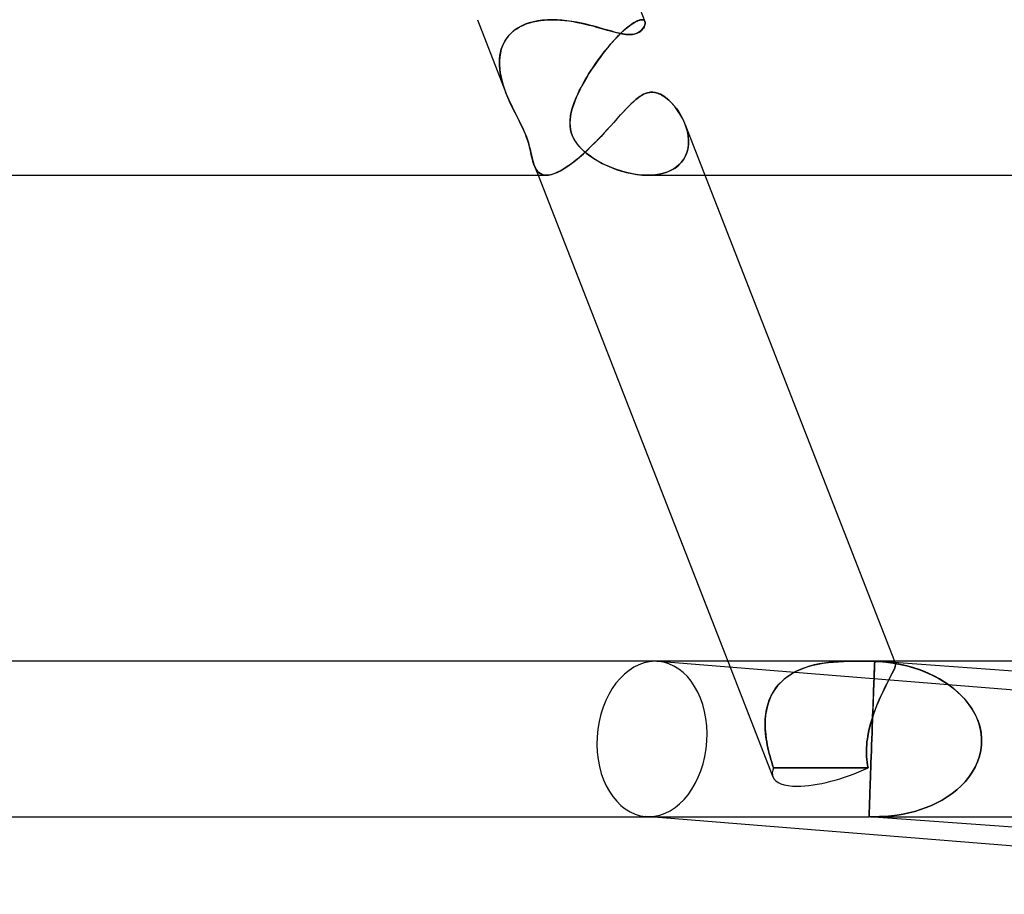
# Model space of a CAD drawing. Header units: millimetres. Extents: x -535 to 535, y -2 to 330.
# Tile 67 of 88: x 323 to 348, y -2 to 20. Entities that reach past the tile are written whole.
import ezdxf

# ---------------------------------------------------------------- set-up
doc = ezdxf.new("R2010")
doc.units = ezdxf.units.MM
doc.layers.add('HIDDEN', color=7, linetype='Continuous')
doc.layers.add('THICK', color=7, linetype='Continuous')

msp = doc.modelspace()

# ---------------------------------------------------------------- linework, layer by layer
at = {"layer": 'HIDDEN'}
for p, q in [((334.917, 20.5), (335.652, 18.617)), ((335.858, 20.218), (335.929, 20.269)), ((335.951, 20.283), (335.865, 20.224)), ((335.929, 20.269), (336.004, 20.315)), ((336.045, 20.336), (335.951, 20.283)), ((336.004, 20.315), (336.085, 20.355)), ((336.145, 20.381), (336.045, 20.336)), ((336.085, 20.355), (336.169, 20.391)), ((336.251, 20.419), (336.145, 20.381)), ((336.169, 20.391), (336.258, 20.421)), ((336.362, 20.449), (336.251, 20.419)), ((336.258, 20.421), (336.35, 20.446)), ((336.35, 20.446), (336.445, 20.466)), ((336.477, 20.472), (336.362, 20.449)), ((336.445, 20.466), (336.541, 20.481)), ((336.596, 20.488), (336.477, 20.472)), ((336.541, 20.481), (336.64, 20.492)), ((336.718, 20.497), (336.596, 20.488)), ((336.64, 20.492), (336.74, 20.498)), ((336.842, 20.5), (336.718, 20.497)), ((336.74, 20.498), (336.842, 20.5)), ((336.967, 20.497), (336.842, 20.5)), ((337.092, 20.488), (336.967, 20.497)), ((337.219, 20.475), (337.092, 20.488)), ((337.346, 20.457), (337.219, 20.475)), ((337.472, 20.435), (337.346, 20.457)), ((337.597, 20.41), (337.472, 20.435)), ((337.72, 20.381), (337.597, 20.41)), ((337.839, 20.352), (337.72, 20.381)), ((337.953, 20.321), (337.839, 20.352)), ((338.064, 20.29), (337.953, 20.321)), ((338.17, 20.259), (338.064, 20.29)), ((338.753, 20.28), (338.684, 20.22)), ((338.733, 20.263), (338.789, 20.31)), ((338.819, 20.334), (338.753, 20.28)), ((338.789, 20.31), (338.843, 20.352)), ((338.881, 20.38), (338.819, 20.334)), ((338.843, 20.352), (338.893, 20.388)), ((338.939, 20.418), (338.881, 20.38)), ((338.893, 20.388), (338.941, 20.419)), ((338.992, 20.448), (338.939, 20.418)), ((338.941, 20.419), (338.985, 20.445)), ((338.985, 20.445), (339.026, 20.465)), ((339.039, 20.472), (338.992, 20.448)), ((339.026, 20.465), (339.062, 20.481)), ((339.082, 20.488), (339.039, 20.472)), ((339.062, 20.481), (339.096, 20.492)), ((339.119, 20.497), (339.082, 20.488)), ((339.096, 20.492), (339.125, 20.498)), ((339.152, 20.5), (339.119, 20.497)), ((339.125, 20.498), (339.152, 20.5)), ((339.152, 20.5), (339.171, 20.498)), ((339.171, 20.498), (339.152, 20.5)), ((339.189, 20.286), (339.17, 20.26)), ((339.171, 20.498), (339.188, 20.494)), ((339.188, 20.494), (339.171, 20.498)), ((339.188, 20.494), (339.203, 20.487)), ((339.202, 20.487), (339.188, 20.494)), ((339.205, 20.312), (339.189, 20.286)), ((339.214, 20.478), (339.202, 20.487)), ((339.203, 20.487), (339.215, 20.477)), ((339.218, 20.338), (339.205, 20.312)), ((339.223, 20.466), (339.214, 20.478)), ((339.215, 20.477), (339.224, 20.466)), ((339.227, 20.364), (339.218, 20.338)), ((339.23, 20.452), (339.223, 20.466)), ((339.224, 20.466), (339.23, 20.452)), ((339.233, 20.388), (339.227, 20.364)), ((339.23, 20.452), (339.235, 20.433)), ((339.236, 20.411), (339.233, 20.388)), ((339.235, 20.433), (339.236, 20.411)), ((335.635, 19.967), (335.681, 20.036)), ((335.719, 20.083), (335.658, 20.004)), ((335.681, 20.036), (335.734, 20.101)), ((335.788, 20.157), (335.719, 20.083)), ((335.734, 20.101), (335.793, 20.161)), ((335.865, 20.224), (335.788, 20.157)), ((335.793, 20.161), (335.858, 20.218)), ((338.272, 20.229), (338.17, 20.259)), ((338.373, 20.201), (338.272, 20.229)), ((338.472, 20.174), (338.373, 20.201)), ((338.42, 19.954), (338.485, 20.025)), ((338.536, 20.078), (338.459, 19.997)), ((338.568, 20.151), (338.472, 20.174)), ((338.485, 20.025), (338.549, 20.091)), ((338.611, 20.152), (338.536, 20.078)), ((338.549, 20.091), (338.612, 20.153)), ((338.66, 20.133), (338.568, 20.151)), ((338.684, 20.22), (338.611, 20.152)), ((338.612, 20.153), (338.673, 20.21)), ((338.747, 20.121), (338.66, 20.133)), ((338.673, 20.21), (338.733, 20.263)), ((338.829, 20.117), (338.747, 20.121)), ((338.912, 20.122), (338.829, 20.117)), ((338.984, 20.137), (338.912, 20.122)), ((339.042, 20.159), (338.984, 20.137)), ((339.087, 20.185), (339.042, 20.159)), ((339.122, 20.211), (339.087, 20.185)), ((339.148, 20.235), (339.122, 20.211)), ((339.17, 20.26), (339.148, 20.235)), ((335.565, 19.831), (335.533, 19.738)), ((335.533, 19.74), (335.561, 19.819)), ((335.561, 19.819), (335.595, 19.895)), ((335.607, 19.919), (335.565, 19.831)), ((335.595, 19.895), (335.635, 19.967)), ((335.658, 20.004), (335.607, 19.919)), ((338.222, 19.722), (338.288, 19.803)), ((338.304, 19.822), (338.226, 19.728)), ((338.288, 19.803), (338.354, 19.88)), ((338.382, 19.912), (338.304, 19.822)), ((338.354, 19.88), (338.42, 19.954)), ((338.459, 19.997), (338.382, 19.912)), ((335.493, 19.542), (335.486, 19.441)), ((335.488, 19.491), (335.497, 19.576)), ((335.509, 19.641), (335.493, 19.542)), ((335.497, 19.576), (335.512, 19.659)), ((335.533, 19.738), (335.509, 19.641)), ((335.512, 19.659), (335.533, 19.74)), ((338.073, 19.531), (337.999, 19.429)), ((338.028, 19.469), (338.092, 19.555)), ((338.149, 19.63), (338.073, 19.531)), ((338.092, 19.555), (338.156, 19.64)), ((338.226, 19.728), (338.149, 19.63)), ((338.156, 19.64), (338.222, 19.722)), ((335.485, 19.405), (335.488, 19.491)), ((335.487, 19.317), (335.485, 19.405)), ((335.486, 19.441), (335.486, 19.339)), ((335.486, 19.339), (335.493, 19.235)), ((335.494, 19.228), (335.487, 19.317)), ((337.845, 19.202), (337.904, 19.292)), ((337.927, 19.325), (337.857, 19.22)), ((337.904, 19.292), (337.966, 19.381)), ((337.999, 19.429), (337.927, 19.325)), ((337.966, 19.381), (338.028, 19.469)), ((335.493, 19.235), (335.507, 19.13)), ((335.505, 19.139), (335.494, 19.228)), ((335.521, 19.051), (335.505, 19.139)), ((335.507, 19.13), (335.527, 19.025)), ((335.541, 18.963), (335.521, 19.051)), ((335.527, 19.025), (335.552, 18.921)), ((337.725, 19.009), (337.664, 18.904)), ((337.681, 18.934), (337.733, 19.023)), ((337.789, 19.115), (337.725, 19.009)), ((337.733, 19.023), (337.788, 19.112)), ((337.788, 19.112), (337.845, 19.202)), ((337.857, 19.22), (337.789, 19.115)), ((335.565, 18.875), (335.541, 18.963)), ((335.552, 18.921), (335.582, 18.818)), ((335.591, 18.788), (335.565, 18.875)), ((335.582, 18.818), (335.616, 18.716)), ((335.621, 18.702), (335.591, 18.788)), ((337.541, 18.67), (337.585, 18.757)), ((337.608, 18.801), (337.555, 18.699)), ((337.585, 18.757), (337.631, 18.845)), ((337.664, 18.904), (337.608, 18.801)), ((337.631, 18.845), (337.681, 18.934)), ((335.616, 18.716), (335.653, 18.616)), ((335.653, 18.617), (335.621, 18.702)), ((335.66, 18.597), (335.653, 18.617)), ((335.653, 18.616), (335.661, 18.597)), ((335.668, 18.577), (335.66, 18.597)), ((335.661, 18.597), (335.668, 18.577)), ((335.676, 18.558), (335.668, 18.577)), ((335.668, 18.577), (335.676, 18.558)), ((335.684, 18.539), (335.676, 18.558)), ((335.676, 18.558), (335.684, 18.538)), ((335.692, 18.519), (335.684, 18.539)), ((335.684, 18.538), (335.692, 18.519)), ((335.701, 18.5), (335.692, 18.519)), ((335.692, 18.519), (335.701, 18.5)), ((335.774, 18.338), (335.701, 18.5)), ((335.701, 18.5), (335.746, 18.397)), ((337.401, 18.342), (337.463, 18.5)), ((337.463, 18.5), (337.423, 18.402)), ((337.507, 18.598), (337.463, 18.5)), ((337.463, 18.5), (337.5, 18.584)), ((337.5, 18.584), (337.541, 18.67)), ((337.555, 18.699), (337.507, 18.598)), ((338.992, 18.444), (339.063, 18.5)), ((339.063, 18.5), (339.11, 18.532)), ((339.11, 18.532), (339.153, 18.559)), ((339.153, 18.559), (339.193, 18.581)), ((339.193, 18.581), (339.23, 18.598)), ((339.23, 18.598), (339.265, 18.611)), ((339.265, 18.611), (339.297, 18.62)), ((339.297, 18.62), (339.327, 18.627)), ((339.327, 18.627), (339.354, 18.631)), ((339.354, 18.631), (339.381, 18.634)), ((339.381, 18.634), (339.408, 18.635)), ((339.408, 18.635), (339.445, 18.633)), ((339.445, 18.633), (339.482, 18.629)), ((339.482, 18.629), (339.518, 18.621)), ((339.518, 18.621), (339.554, 18.61)), ((339.554, 18.61), (339.59, 18.597)), ((339.59, 18.597), (339.625, 18.582)), ((339.625, 18.582), (339.659, 18.564)), ((339.659, 18.564), (339.693, 18.545)), ((339.693, 18.545), (339.726, 18.523)), ((339.726, 18.523), (339.759, 18.5)), ((339.759, 18.5), (339.835, 18.438)), ((335.746, 18.397), (335.793, 18.298)), ((335.851, 18.179), (335.774, 18.338)), ((335.793, 18.298), (335.841, 18.199)), ((337.352, 18.189), (337.401, 18.342)), ((337.388, 18.306), (337.359, 18.213)), ((337.423, 18.402), (337.388, 18.306)), ((338.766, 18.227), (338.844, 18.306)), ((338.844, 18.306), (338.919, 18.379)), ((338.919, 18.379), (338.992, 18.444)), ((339.835, 18.438), (339.905, 18.371)), ((339.905, 18.371), (339.972, 18.297)), ((339.972, 18.297), (340.037, 18.216)), ((335.841, 18.199), (335.89, 18.102)), ((335.929, 18.026), (335.851, 18.179)), ((335.89, 18.102), (335.94, 18.005)), ((336.003, 17.879), (335.929, 18.026)), ((335.94, 18.005), (335.988, 17.91)), ((337.301, 17.896), (337.318, 18.04)), ((337.316, 18.027), (337.304, 17.935)), ((337.334, 18.119), (337.316, 18.027)), ((337.318, 18.04), (337.352, 18.189)), ((337.359, 18.213), (337.334, 18.119)), ((338.515, 17.954), (338.602, 18.05)), ((338.602, 18.05), (338.685, 18.141)), ((338.685, 18.141), (338.766, 18.227)), ((340.037, 18.216), (340.098, 18.129)), ((340.098, 18.129), (340.155, 18.036)), ((340.155, 18.036), (340.206, 17.939)), ((335.988, 17.91), (336.035, 17.816)), ((336.065, 17.752), (336.003, 17.879)), ((336.035, 17.816), (336.078, 17.726)), ((336.114, 17.646), (336.065, 17.752)), ((337.304, 17.935), (337.3, 17.845)), ((337.3, 17.845), (337.304, 17.757)), ((337.302, 17.77), (337.301, 17.896)), ((337.317, 17.664), (337.302, 17.77)), ((337.304, 17.757), (337.315, 17.675)), ((338.24, 17.652), (338.334, 17.754)), ((338.334, 17.754), (338.425, 17.855)), ((338.425, 17.855), (338.515, 17.954)), ((340.206, 17.939), (340.251, 17.837)), ((340.251, 17.837), (340.284, 17.749)), ((340.29, 17.728), (340.252, 17.834)), ((340.284, 17.749), (340.31, 17.659)), ((336.078, 17.726), (336.116, 17.641)), ((336.152, 17.555), (336.114, 17.646)), ((336.116, 17.641), (336.149, 17.562)), ((336.149, 17.562), (336.179, 17.487)), ((336.185, 17.469), (336.152, 17.555)), ((336.179, 17.487), (336.205, 17.411)), ((337.315, 17.675), (337.334, 17.597)), ((337.341, 17.574), (337.317, 17.664)), ((337.334, 17.597), (337.36, 17.523)), ((337.375, 17.489), (337.341, 17.574)), ((337.36, 17.523), (337.393, 17.452)), ((337.417, 17.408), (337.375, 17.489)), ((338.047, 17.446), (338.144, 17.549)), ((338.144, 17.549), (338.24, 17.652)), ((340.32, 17.621), (340.29, 17.728)), ((340.31, 17.659), (340.33, 17.57)), ((340.34, 17.513), (340.32, 17.621)), ((340.33, 17.57), (340.344, 17.481)), ((340.349, 17.407), (340.34, 17.513)), ((340.344, 17.481), (340.35, 17.392)), ((336.213, 17.385), (336.185, 17.469)), ((336.205, 17.411), (336.23, 17.332)), ((336.238, 17.305), (336.213, 17.385)), ((336.23, 17.332), (336.253, 17.251)), ((336.259, 17.228), (336.238, 17.305)), ((336.253, 17.251), (336.273, 17.168)), ((336.276, 17.155), (336.259, 17.228)), ((337.393, 17.452), (337.435, 17.379)), ((337.469, 17.329), (337.417, 17.408)), ((337.435, 17.379), (337.489, 17.302)), ((337.529, 17.253), (337.469, 17.329)), ((337.489, 17.302), (337.556, 17.224)), ((337.596, 17.181), (337.529, 17.253)), ((337.747, 17.147), (337.848, 17.245)), ((337.848, 17.245), (337.948, 17.344)), ((337.948, 17.344), (338.047, 17.446)), ((340.337, 17.198), (340.349, 17.301)), ((340.349, 17.305), (340.34, 17.219)), ((340.349, 17.301), (340.349, 17.407)), ((340.35, 17.392), (340.349, 17.305)), ((336.273, 17.168), (336.292, 17.088)), ((336.292, 17.087), (336.276, 17.155)), ((336.292, 17.088), (336.309, 17.012)), ((336.306, 17.023), (336.292, 17.087)), ((336.32, 16.963), (336.306, 17.023)), ((336.309, 17.012), (336.325, 16.94)), ((337.543, 16.963), (337.645, 17.053)), ((337.556, 17.224), (337.634, 17.145)), ((337.669, 17.113), (337.596, 17.181)), ((337.634, 17.145), (337.72, 17.07)), ((337.645, 17.053), (337.747, 17.147)), ((337.745, 17.049), (337.669, 17.113)), ((337.72, 17.07), (337.813, 16.998)), ((337.825, 16.989), (337.745, 17.049)), ((337.813, 16.998), (337.912, 16.93)), ((337.907, 16.933), (337.825, 16.989)), ((340.264, 16.978), (340.222, 16.905)), ((340.226, 16.912), (340.276, 17.002)), ((340.298, 17.055), (340.264, 16.978)), ((340.276, 17.002), (340.312, 17.098)), ((340.323, 17.136), (340.298, 17.055)), ((340.312, 17.098), (340.337, 17.198)), ((340.34, 17.219), (340.323, 17.136)), ((336.334, 16.906), (336.32, 16.963)), ((336.325, 16.94), (336.342, 16.873)), ((336.348, 16.851), (336.334, 16.906)), ((336.342, 16.873), (336.361, 16.809)), ((336.364, 16.798), (336.348, 16.851)), ((336.361, 16.809), (336.382, 16.749)), ((336.382, 16.749), (336.364, 16.798)), ((336.405, 16.696), (336.382, 16.749)), ((336.382, 16.749), (336.409, 16.689)), ((336.382, 16.748), (336.479, 16.5)), ((337.15, 16.67), (337.245, 16.732)), ((337.245, 16.732), (337.342, 16.802)), ((337.342, 16.802), (337.441, 16.879)), ((337.441, 16.879), (337.543, 16.963)), ((337.995, 16.879), (337.907, 16.933)), ((337.912, 16.93), (338.017, 16.866)), ((338.087, 16.827), (337.995, 16.879)), ((338.017, 16.866), (338.128, 16.805)), ((338.184, 16.777), (338.087, 16.827)), ((338.128, 16.805), (338.245, 16.748)), ((338.286, 16.73), (338.184, 16.777)), ((338.245, 16.748), (338.367, 16.695)), ((338.39, 16.686), (338.286, 16.73)), ((340.003, 16.685), (340.09, 16.752)), ((340.112, 16.773), (340.044, 16.715)), ((340.09, 16.752), (340.164, 16.828)), ((340.171, 16.836), (340.112, 16.773)), ((340.164, 16.828), (340.226, 16.912)), ((340.222, 16.905), (340.171, 16.836)), ((336.431, 16.648), (336.405, 16.696)), ((336.409, 16.689), (336.44, 16.635)), ((336.462, 16.605), (336.431, 16.648)), ((336.44, 16.635), (336.476, 16.589)), ((336.497, 16.569), (336.462, 16.605)), ((336.476, 16.589), (336.519, 16.552)), ((336.538, 16.54), (336.497, 16.569)), ((336.519, 16.552), (336.569, 16.524)), ((336.583, 16.518), (336.538, 16.54)), ((336.569, 16.524), (336.626, 16.506)), ((336.634, 16.505), (336.583, 16.518)), ((336.626, 16.506), (336.69, 16.5)), ((336.69, 16.5), (336.634, 16.505)), ((336.69, 16.5), (336.752, 16.504)), ((336.752, 16.504), (336.821, 16.518)), ((336.821, 16.518), (336.895, 16.541)), ((336.895, 16.541), (336.975, 16.574)), ((336.975, 16.574), (337.06, 16.617)), ((337.06, 16.617), (337.15, 16.67)), ((338.367, 16.695), (338.493, 16.648)), ((338.498, 16.646), (338.39, 16.686)), ((338.493, 16.648), (338.623, 16.605)), ((338.609, 16.609), (338.498, 16.646)), ((338.722, 16.578), (338.609, 16.609)), ((338.623, 16.605), (338.755, 16.569)), ((338.836, 16.551), (338.722, 16.578)), ((338.755, 16.569), (338.89, 16.54)), ((338.95, 16.529), (338.836, 16.551)), ((338.89, 16.54), (339.024, 16.518)), ((339.064, 16.513), (338.95, 16.529)), ((339.024, 16.518), (339.158, 16.505)), ((339.177, 16.504), (339.064, 16.513)), ((339.158, 16.505), (339.289, 16.5)), ((339.289, 16.5), (339.177, 16.504)), ((339.289, 16.5), (339.424, 16.505)), ((339.398, 16.503), (339.289, 16.5)), ((339.296, 16.5), (340.773, 16.5)), ((339.504, 16.512), (339.398, 16.503)), ((339.424, 16.505), (339.555, 16.519)), ((339.606, 16.529), (339.504, 16.512)), ((339.555, 16.519), (339.679, 16.545)), ((339.705, 16.552), (339.606, 16.529)), ((339.679, 16.545), (339.796, 16.581)), ((339.799, 16.582), (339.705, 16.552)), ((339.796, 16.581), (339.904, 16.628)), ((339.888, 16.62), (339.799, 16.582)), ((339.97, 16.664), (339.888, 16.62)), ((339.904, 16.628), (340.003, 16.685)), ((340.044, 16.715), (339.97, 16.664)), ((341.359, 4), (342.521, 1.023)), ((343.188, 3.771), (343.309, 3.82)), ((343.344, 3.833), (343.227, 3.788)), ((343.309, 3.82), (343.433, 3.862)), ((343.464, 3.871), (343.344, 3.833)), ((343.433, 3.862), (343.559, 3.897)), ((343.587, 3.903), (343.464, 3.871)), ((343.559, 3.897), (343.688, 3.925)), ((343.711, 3.93), (343.587, 3.903)), ((343.688, 3.925), (343.818, 3.948)), ((343.837, 3.951), (343.711, 3.93)), ((343.818, 3.948), (343.949, 3.965)), ((343.963, 3.967), (343.837, 3.951)), ((343.949, 3.965), (344.079, 3.979)), ((344.088, 3.979), (343.963, 3.967)), ((344.079, 3.979), (344.209, 3.988)), ((344.213, 3.988), (344.088, 3.979)), ((344.209, 3.988), (344.337, 3.994)), ((344.336, 3.994), (344.213, 3.988)), ((344.457, 3.998), (344.336, 3.994)), ((344.337, 3.994), (344.462, 3.998)), ((344.577, 3.999), (344.457, 3.998)), ((344.462, 3.998), (344.585, 4)), ((344.697, 4), (344.577, 3.999)), ((344.585, 4), (344.704, 4)), ((344.704, 4), (344.779, 4)), ((344.779, 4), (344.853, 4)), ((344.853, 4), (344.924, 3.999)), ((344.924, 3.999), (344.993, 3.999)), ((344.993, 3.999), (345.059, 3.999)), ((345.059, 3.999), (345.122, 3.999)), ((345.122, 3.999), (345.185, 3.999)), ((345.134, 3.817), (345.132, 3.761)), ((345.136, 3.866), (345.134, 3.817)), ((345.138, 3.908), (345.136, 3.866)), ((345.139, 3.942), (345.138, 3.908)), ((345.14, 3.968), (345.139, 3.942)), ((345.141, 3.997), (345.14, 3.987)), ((345.14, 3.987), (345.14, 3.968)), ((345.16, 3.997), (345.141, 3.997)), ((345.179, 3.996), (345.16, 3.997)), ((345.198, 3.995), (345.179, 3.996)), ((345.185, 3.999), (345.243, 3.999)), ((345.217, 3.994), (345.198, 3.995)), ((345.236, 3.993), (345.217, 3.994)), ((345.255, 3.992), (345.236, 3.993)), ((345.243, 3.999), (345.298, 3.999)), ((345.255, 3.992), (345.437, 3.976)), ((345.408, 3.979), (345.255, 3.992)), ((345.298, 3.999), (345.348, 4)), ((345.348, 4), (345.393, 4)), ((345.393, 4), (345.435, 4)), ((345.559, 3.96), (345.408, 3.979)), ((345.497, 3.999), (345.431, 4)), ((345.435, 4), (345.502, 3.999)), ((345.437, 3.976), (345.617, 3.951)), ((345.552, 3.997), (345.497, 3.999)), ((345.502, 3.999), (345.556, 3.997)), ((345.597, 3.992), (345.552, 3.997)), ((345.556, 3.997), (345.6, 3.991)), ((345.709, 3.936), (345.559, 3.96)), ((345.632, 3.983), (345.597, 3.992)), ((345.6, 3.991), (345.634, 3.983)), ((345.617, 3.951), (345.794, 3.919)), ((345.657, 3.97), (345.632, 3.983)), ((345.634, 3.983), (345.658, 3.969)), ((345.634, 3.778), (345.655, 3.827)), ((345.657, 3.833), (345.638, 3.788)), ((345.653, 4), (345.674, 3.946)), ((345.655, 3.827), (345.669, 3.867)), ((345.672, 3.951), (345.657, 3.97)), ((345.67, 3.871), (345.657, 3.833)), ((345.658, 3.969), (345.673, 3.95)), ((345.669, 3.867), (345.677, 3.901)), ((345.677, 3.903), (345.67, 3.871)), ((345.678, 3.929), (345.672, 3.951)), ((345.673, 3.95), (345.678, 3.929)), ((345.678, 3.929), (345.677, 3.903)), ((345.677, 3.901), (345.678, 3.929)), ((345.857, 3.906), (345.709, 3.936)), ((345.794, 3.919), (345.967, 3.879)), ((346.002, 3.87), (345.857, 3.906)), ((345.967, 3.879), (346.137, 3.831)), ((346.144, 3.829), (346.002, 3.87)), ((346.137, 3.831), (346.303, 3.776)), ((346.283, 3.783), (346.144, 3.829)), ((342.765, 3.499), (342.86, 3.579)), ((342.904, 3.611), (342.809, 3.538)), ((342.86, 3.579), (342.963, 3.651)), ((343.006, 3.677), (342.904, 3.611)), ((342.963, 3.651), (343.072, 3.715)), ((343.114, 3.736), (343.006, 3.677)), ((343.072, 3.715), (343.188, 3.771)), ((343.227, 3.788), (343.114, 3.736)), ((345.124, 3.549), (345.121, 3.463)), ((345.127, 3.627), (345.124, 3.549)), ((345.13, 3.697), (345.127, 3.627)), ((345.132, 3.761), (345.13, 3.697)), ((345.497, 3.507), (345.539, 3.587)), ((345.551, 3.61), (345.513, 3.537)), ((345.539, 3.587), (345.575, 3.658)), ((345.585, 3.676), (345.551, 3.61)), ((345.575, 3.658), (345.607, 3.722)), ((345.614, 3.736), (345.585, 3.676)), ((345.607, 3.722), (345.634, 3.778)), ((345.638, 3.788), (345.614, 3.736)), ((346.419, 3.732), (346.283, 3.783)), ((346.303, 3.776), (346.464, 3.713)), ((346.552, 3.675), (346.419, 3.732)), ((346.464, 3.713), (346.619, 3.643)), ((346.68, 3.613), (346.552, 3.675)), ((346.619, 3.643), (346.77, 3.566)), ((346.805, 3.546), (346.68, 3.613)), ((346.77, 3.566), (346.915, 3.48)), ((342.533, 3.216), (342.6, 3.316)), ((342.642, 3.369), (342.571, 3.275)), ((342.6, 3.316), (342.678, 3.411)), ((342.722, 3.457), (342.642, 3.369)), ((342.678, 3.411), (342.765, 3.499)), ((342.809, 3.538), (342.722, 3.457)), ((345.114, 3.286), (345.118, 3.379)), ((345.118, 3.368), (345.114, 3.266)), ((345.118, 3.379), (345.121, 3.466)), ((345.121, 3.463), (345.118, 3.368)), ((345.121, 3.466), (345.124, 3.545)), ((345.356, 3.224), (345.405, 3.324)), ((345.426, 3.368), (345.38, 3.274)), ((345.405, 3.324), (345.452, 3.419)), ((345.471, 3.456), (345.426, 3.368)), ((345.452, 3.419), (345.497, 3.507)), ((345.513, 3.537), (345.471, 3.456)), ((346.927, 3.472), (346.805, 3.546)), ((346.915, 3.48), (347.056, 3.385)), ((347.045, 3.393), (346.927, 3.472)), ((347.158, 3.308), (347.045, 3.393)), ((347.056, 3.385), (347.19, 3.282)), ((347.266, 3.216), (347.158, 3.308)), ((342.457, 3.072), (342.414, 2.963)), ((342.426, 2.997), (342.474, 3.109)), ((342.51, 3.176), (342.457, 3.072)), ((342.474, 3.109), (342.533, 3.216)), ((342.571, 3.275), (342.51, 3.176)), ((345.103, 2.965), (345.107, 3.079)), ((345.11, 3.155), (345.105, 3.035)), ((345.107, 3.079), (345.111, 3.186)), ((345.114, 3.266), (345.11, 3.155)), ((345.111, 3.186), (345.114, 3.286)), ((345.285, 3.071), (345.238, 2.962)), ((345.255, 3.004), (345.306, 3.117)), ((345.333, 3.175), (345.285, 3.071)), ((345.306, 3.117), (345.356, 3.224)), ((345.38, 3.274), (345.333, 3.175)), ((347.19, 3.282), (347.316, 3.171)), ((347.369, 3.119), (347.266, 3.216)), ((347.316, 3.171), (347.434, 3.05)), ((347.465, 3.015), (347.369, 3.119)), ((347.434, 3.05), (347.541, 2.922)), ((342.379, 2.85), (342.353, 2.734)), ((342.358, 2.761), (342.387, 2.881)), ((342.414, 2.963), (342.379, 2.85)), ((342.387, 2.881), (342.426, 2.997)), ((345.093, 2.716), (345.098, 2.843)), ((345.1, 2.908), (345.095, 2.772)), ((345.098, 2.843), (345.103, 2.965)), ((345.105, 3.035), (345.1, 2.908)), ((345.191, 2.849), (345.147, 2.733)), ((345.159, 2.767), (345.206, 2.887)), ((345.238, 2.962), (345.191, 2.849)), ((345.206, 2.887), (345.255, 3.004)), ((347.553, 2.905), (347.465, 3.015)), ((347.541, 2.922), (347.638, 2.784)), ((347.634, 2.79), (347.553, 2.905)), ((347.705, 2.669), (347.634, 2.79)), ((342.335, 2.615), (342.325, 2.495)), ((342.326, 2.514), (342.338, 2.639)), ((342.353, 2.734), (342.335, 2.615)), ((342.338, 2.639), (342.358, 2.761)), ((345.104, 2.615), (345.065, 2.495)), ((345.073, 2.518), (345.114, 2.644)), ((345.083, 2.441), (345.088, 2.581)), ((345.09, 2.629), (345.085, 2.479)), ((345.088, 2.581), (345.093, 2.716)), ((345.095, 2.772), (345.09, 2.629)), ((345.147, 2.733), (345.104, 2.615)), ((345.114, 2.644), (345.159, 2.767)), ((347.638, 2.784), (347.721, 2.639)), ((347.767, 2.542), (347.705, 2.669)), ((347.721, 2.639), (347.79, 2.487)), ((347.817, 2.411), (347.767, 2.542)), ((342.322, 2.387), (342.326, 2.514)), ((342.325, 2.495), (342.322, 2.373)), ((342.325, 2.259), (342.322, 2.387)), ((342.322, 2.373), (342.326, 2.249)), ((345.03, 2.372), (344.999, 2.249)), ((345.002, 2.261), (345.035, 2.39)), ((345.065, 2.495), (345.03, 2.372)), ((345.035, 2.39), (345.073, 2.518)), ((345.079, 2.323), (345.073, 2.163)), ((345.073, 2.15), (345.078, 2.297)), ((345.078, 2.297), (345.083, 2.441)), ((345.085, 2.479), (345.079, 2.323)), ((347.79, 2.487), (347.842, 2.328)), ((347.855, 2.277), (347.817, 2.411)), ((347.842, 2.328), (347.876, 2.166)), ((342.335, 2.13), (342.325, 2.259)), ((342.326, 2.249), (342.336, 2.125)), ((342.351, 2), (342.335, 2.13)), ((342.336, 2.125), (342.351, 2)), ((344.952, 2), (344.974, 2.131)), ((344.973, 2.125), (344.952, 2)), ((344.999, 2.249), (344.973, 2.125)), ((344.974, 2.131), (345.002, 2.261)), ((345.073, 2.163), (345.067, 2)), ((345.067, 2), (345.073, 2.15)), ((347.88, 2.14), (347.855, 2.277)), ((347.876, 2.166), (347.892, 2)), ((347.892, 2), (347.88, 2.14)), ((342.351, 2), (342.363, 1.924)), ((342.363, 1.924), (342.351, 2)), ((342.363, 1.924), (342.377, 1.849)), ((342.377, 1.849), (342.363, 1.924)), ((342.377, 1.849), (342.392, 1.773)), ((342.392, 1.774), (342.377, 1.849)), ((342.409, 1.698), (342.392, 1.774)), ((342.392, 1.773), (342.409, 1.698)), ((344.926, 1.698), (344.929, 1.774)), ((344.929, 1.773), (344.926, 1.698)), ((344.934, 1.849), (344.929, 1.773)), ((344.929, 1.774), (344.934, 1.849)), ((344.942, 1.924), (344.934, 1.849)), ((344.934, 1.849), (344.942, 1.924)), ((344.952, 2), (344.942, 1.924)), ((344.942, 1.924), (344.952, 2)), ((345.061, 1.845), (345.056, 1.692)), ((345.056, 1.692), (345.061, 1.845)), ((345.067, 2), (345.061, 1.845)), ((345.061, 1.845), (345.067, 2)), ((347.889, 1.849), (347.871, 1.701)), ((347.871, 1.701), (347.889, 1.849)), ((347.892, 2), (347.889, 1.849)), ((347.889, 1.849), (347.892, 2)), ((342.409, 1.698), (342.428, 1.623)), ((342.428, 1.624), (342.409, 1.698)), ((342.447, 1.549), (342.428, 1.624)), ((342.428, 1.623), (342.447, 1.549)), ((342.447, 1.549), (342.468, 1.474)), ((342.468, 1.475), (342.447, 1.549)), ((344.926, 1.698), (344.926, 1.623)), ((344.926, 1.624), (344.926, 1.698)), ((344.929, 1.549), (344.926, 1.624)), ((344.926, 1.623), (344.929, 1.549)), ((344.929, 1.549), (344.934, 1.474)), ((344.934, 1.475), (344.929, 1.549)), ((345.051, 1.542), (345.045, 1.395)), ((345.045, 1.395), (345.051, 1.542)), ((345.056, 1.692), (345.051, 1.542)), ((345.051, 1.542), (345.056, 1.692)), ((347.837, 1.555), (347.788, 1.412)), ((347.788, 1.412), (347.837, 1.555)), ((347.871, 1.701), (347.837, 1.555)), ((347.837, 1.555), (347.871, 1.701)), ((342.49, 1.402), (342.468, 1.475)), ((342.468, 1.474), (342.49, 1.401)), ((342.513, 1.329), (342.49, 1.402)), ((342.49, 1.401), (342.513, 1.329)), ((342.513, 1.329), (342.536, 1.258)), ((342.537, 1.258), (342.513, 1.329)), ((344.943, 1.402), (344.934, 1.475)), ((344.934, 1.474), (344.943, 1.401)), ((344.954, 1.329), (344.943, 1.402)), ((344.943, 1.401), (344.955, 1.329)), ((344.969, 1.258), (344.954, 1.329)), ((344.955, 1.329), (344.969, 1.258)), ((345.045, 1.395), (345.04, 1.254)), ((345.04, 1.254), (345.045, 1.395)), ((347.726, 1.274), (347.651, 1.143)), ((347.651, 1.143), (347.726, 1.274)), ((347.788, 1.412), (347.726, 1.274)), ((347.726, 1.274), (347.788, 1.412)), ((342.945, 1.258), (342.537, 1.258)), ((342.537, 1.258), (342.945, 1.258)), ((343.351, 1.259), (342.945, 1.258)), ((342.945, 1.258), (343.351, 1.259)), ((343.755, 1.259), (343.351, 1.259)), ((343.351, 1.259), (343.755, 1.259)), ((344.158, 1.259), (343.755, 1.259)), ((343.755, 1.259), (344.158, 1.259)), ((344.563, 1.258), (344.158, 1.259)), ((344.158, 1.259), (344.563, 1.258)), ((344.969, 1.258), (344.563, 1.258)), ((344.563, 1.258), (344.969, 1.258)), ((345.036, 1.12), (345.031, 0.994)), ((345.031, 0.994), (345.036, 1.12)), ((345.04, 1.254), (345.036, 1.12)), ((345.036, 1.12), (345.04, 1.254)), ((347.565, 1.019), (347.468, 0.902)), ((347.468, 0.902), (347.565, 1.019)), ((347.651, 1.143), (347.565, 1.019)), ((347.565, 1.019), (347.651, 1.143)), ((345.023, 0.764), (345.019, 0.662)), ((345.019, 0.662), (345.023, 0.764)), ((345.027, 0.875), (345.023, 0.764)), ((345.023, 0.764), (345.027, 0.875)), ((345.031, 0.994), (345.027, 0.875)), ((345.027, 0.875), (345.031, 0.994)), ((347.363, 0.793), (347.25, 0.691)), ((347.25, 0.691), (347.363, 0.793)), ((347.468, 0.902), (347.363, 0.793)), ((347.363, 0.793), (347.468, 0.902)), ((345.016, 0.567), (345.013, 0.48)), ((345.013, 0.48), (345.016, 0.567)), ((345.019, 0.662), (345.016, 0.567)), ((345.016, 0.567), (345.019, 0.662)), ((347.005, 0.509), (346.875, 0.43)), ((346.875, 0.43), (347.005, 0.509)), ((347.131, 0.596), (347.005, 0.509)), ((347.005, 0.509), (347.131, 0.596)), ((347.25, 0.691), (347.131, 0.596)), ((347.131, 0.596), (347.25, 0.691)), ((345.005, 0.266), (345.003, 0.21)), ((345.003, 0.21), (345.005, 0.266)), ((345.008, 0.33), (345.005, 0.266)), ((345.005, 0.266), (345.008, 0.33)), ((345.01, 0.401), (345.008, 0.33)), ((345.008, 0.33), (345.01, 0.401)), ((345.013, 0.48), (345.01, 0.401)), ((345.01, 0.401), (345.013, 0.48)), ((346.602, 0.293), (346.461, 0.235)), ((346.461, 0.235), (346.602, 0.293)), ((346.741, 0.358), (346.602, 0.293)), ((346.602, 0.293), (346.741, 0.358)), ((346.875, 0.43), (346.741, 0.358)), ((346.741, 0.358), (346.875, 0.43)), ((339.331, 0), (344.996, 0)), ((344.997, 0.03), (344.996, 0.014)), ((344.996, 0.014), (344.997, 0.03)), ((344.996, 0.014), (344.996, 0.004)), ((344.996, 0.004), (344.996, 0.014)), ((344.996, 0.004), (344.996, 0)), ((344.996, 0), (344.996, 0.004)), ((345.015, 0.002), (344.996, 0.003)), ((344.996, 0), (344.996, 0.003)), ((344.996, 0.003), (345.015, 0.002)), ((344.996, 0.003), (344.996, 0)), ((372.5, -1.995), (344.996, 0)), ((344.998, 0.052), (344.997, 0.03)), ((344.997, 0.03), (344.998, 0.052)), ((344.999, 0.082), (344.998, 0.052)), ((344.998, 0.052), (344.999, 0.082)), ((345, 0.117), (344.999, 0.082)), ((344.999, 0.082), (345, 0.117)), ((345.002, 0.16), (345, 0.117)), ((345, 0.117), (345.002, 0.16)), ((345.003, 0.21), (345.002, 0.16)), ((345.002, 0.16), (345.003, 0.21)), ((345.034, 0.001), (345.015, 0.002)), ((345.015, 0.002), (345.034, 0.001)), ((345.053, 0.001), (345.034, 0.001)), ((345.034, 0.001), (345.053, 0.001)), ((345.072, 0.001), (345.053, 0.001)), ((345.053, 0.001), (345.072, 0.001)), ((345.091, 0), (345.072, 0.001)), ((345.072, 0.001), (345.091, 0)), ((345.11, 0), (345.091, 0)), ((345.091, 0), (345.11, 0)), ((345.263, 0.002), (345.11, 0)), ((345.11, 0), (345.263, 0.002)), ((345.141, 0), (362.746, 0)), ((345.416, 0.01), (345.263, 0.002)), ((345.263, 0.002), (345.416, 0.01)), ((345.569, 0.023), (345.416, 0.01)), ((345.416, 0.01), (345.569, 0.023)), ((345.721, 0.043), (345.569, 0.023)), ((345.569, 0.023), (345.721, 0.043)), ((345.872, 0.069), (345.721, 0.043)), ((345.721, 0.043), (345.872, 0.069)), ((346.022, 0.101), (345.872, 0.069)), ((345.872, 0.069), (346.022, 0.101)), ((346.17, 0.139), (346.022, 0.101)), ((346.022, 0.101), (346.17, 0.139)), ((346.316, 0.184), (346.17, 0.139)), ((346.17, 0.139), (346.316, 0.184)), ((346.461, 0.235), (346.316, 0.184)), ((346.316, 0.184), (346.461, 0.235))]:
    msp.add_line(p, q, dxfattribs=at)
for centre, major_axis, ratio, start_param, end_param in [((339.411, 2), (0.161, 1.994), 0.705955, -3.084605, -0.000109), ((344.385, 1.751), (-1.863, -0.727), 0.341788, -0.316227, 0), ((344.385, 1.751), (-1.863, -0.727), 0.341788, -0.316227, 0), ((344.385, 1.751), (-1.863, -0.727), 0.341788, 0, 0.719068), ((344.385, 1.751), (-1.863, -0.727), 0.341788, 0.719068, 1.754363), ((339.411, 2), (0.161, 1.994), 0.705955, 3.141483, 3.198581)]:
    msp.add_ellipse(centre, major_axis=major_axis, ratio=ratio, start_param=start_param, end_param=end_param, dxfattribs=at)
at = {"layer": 'THICK'}
for p, q in [((333.861, 34.205), (339.229, 20.454)), ((336.842, 20.5), (336.95, 20.498)), ((336.95, 20.498), (337.058, 20.491)), ((337.058, 20.491), (337.167, 20.481)), ((337.167, 20.481), (337.274, 20.468)), ((337.274, 20.468), (337.381, 20.451)), ((337.381, 20.451), (337.487, 20.432)), ((337.487, 20.432), (337.591, 20.411)), ((337.591, 20.411), (337.693, 20.388)), ((337.693, 20.388), (337.794, 20.363)), ((337.794, 20.363), (337.892, 20.338)), ((337.892, 20.338), (337.987, 20.311)), ((337.987, 20.311), (338.079, 20.285)), ((338.079, 20.285), (338.168, 20.26)), ((339.152, 20.24), (339.179, 20.271)), ((339.179, 20.271), (339.201, 20.304)), ((339.201, 20.304), (339.218, 20.337)), ((339.218, 20.337), (339.229, 20.369)), ((339.229, 20.369), (339.235, 20.4)), ((339.235, 20.428), (339.23, 20.452)), ((339.235, 20.4), (339.235, 20.428)), ((338.168, 20.26), (338.253, 20.235)), ((338.253, 20.235), (338.337, 20.211)), ((338.337, 20.211), (338.431, 20.185)), ((338.431, 20.185), (338.531, 20.159)), ((338.531, 20.159), (338.635, 20.137)), ((338.635, 20.137), (338.736, 20.122)), ((338.736, 20.122), (338.829, 20.117)), ((338.829, 20.117), (338.907, 20.122)), ((338.907, 20.122), (338.974, 20.135)), ((338.974, 20.135), (339.031, 20.155)), ((339.031, 20.155), (339.079, 20.18)), ((339.079, 20.18), (339.12, 20.209)), ((339.12, 20.209), (339.152, 20.24)), ((339.063, 18.5), (338.996, 18.447)), ((339.096, 18.523), (339.063, 18.5)), ((339.129, 18.545), (339.096, 18.523)), ((339.162, 18.564), (339.129, 18.545)), ((339.195, 18.582), (339.162, 18.564)), ((339.23, 18.597), (339.195, 18.582)), ((339.264, 18.61), (339.23, 18.597)), ((339.299, 18.621), (339.264, 18.61)), ((339.335, 18.629), (339.299, 18.621)), ((339.371, 18.633), (339.335, 18.629)), ((339.408, 18.635), (339.371, 18.633)), ((339.435, 18.634), (339.408, 18.635)), ((339.462, 18.631), (339.435, 18.634)), ((339.49, 18.627), (339.462, 18.631)), ((339.52, 18.62), (339.49, 18.627)), ((339.553, 18.611), (339.52, 18.62)), ((339.589, 18.598), (339.553, 18.611)), ((339.628, 18.581), (339.589, 18.598)), ((339.669, 18.559), (339.628, 18.581)), ((339.712, 18.532), (339.669, 18.559)), ((339.759, 18.5), (339.712, 18.532)), ((339.84, 18.433), (339.759, 18.5)), ((338.799, 18.261), (338.73, 18.189)), ((338.866, 18.328), (338.799, 18.261)), ((338.931, 18.39), (338.866, 18.328)), ((338.996, 18.447), (338.931, 18.39)), ((339.921, 18.355), (339.84, 18.433)), ((339.998, 18.266), (339.921, 18.355)), ((340.071, 18.168), (339.998, 18.266)), ((338.585, 18.032), (338.509, 17.947)), ((338.659, 18.112), (338.585, 18.032)), ((338.73, 18.189), (338.659, 18.112)), ((340.139, 18.063), (340.071, 18.168)), ((340.2, 17.951), (340.139, 18.063)), ((338.349, 17.771), (338.267, 17.681)), ((338.43, 17.86), (338.349, 17.771)), ((338.509, 17.947), (338.43, 17.86)), ((340.252, 17.834), (340.2, 17.951)), ((340.257, 17.821), (345.653, 4)), ((338.099, 17.5), (338.013, 17.411)), ((338.184, 17.591), (338.099, 17.5)), ((338.267, 17.681), (338.184, 17.591)), ((337.838, 17.235), (337.749, 17.15)), ((337.926, 17.322), (337.838, 17.235)), ((338.013, 17.411), (337.926, 17.322)), ((337.573, 16.989), (337.485, 16.915)), ((337.661, 17.068), (337.573, 16.989)), ((337.749, 17.15), (337.661, 17.068)), ((337.229, 16.721), (337.149, 16.669)), ((337.312, 16.78), (337.229, 16.721)), ((337.397, 16.845), (337.312, 16.78)), ((337.485, 16.915), (337.397, 16.845)), ((2, 16.5), (336.693, 16.5)), ((336.479, 16.5), (341.359, 4)), ((336.743, 16.503), (336.69, 16.5)), ((336.8, 16.513), (336.743, 16.503)), ((336.861, 16.53), (336.8, 16.513)), ((336.927, 16.553), (336.861, 16.53)), ((336.997, 16.585), (336.927, 16.553)), ((337.071, 16.623), (336.997, 16.585)), ((337.149, 16.669), (337.071, 16.623)), ((340.773, 16.5), (477.996, 16.5)), ((344.705, 4), (0.512, 4)), ((364.241, 2), (339.572, 3.994)), ((344.771, 4), (344.697, 4)), ((344.845, 4), (344.771, 4)), ((344.917, 3.999), (344.845, 4)), ((344.988, 3.999), (344.917, 3.999)), ((345.057, 3.999), (344.988, 3.999)), ((345.122, 3.999), (345.057, 3.999)), ((345.182, 3.999), (345.122, 3.999)), ((345.133, 3.796), (345.135, 3.844)), ((345.135, 3.844), (345.137, 3.885)), ((345.137, 3.885), (345.138, 3.921)), ((345.138, 3.921), (345.139, 3.95)), ((345.139, 3.95), (345.14, 3.972)), ((345.14, 3.988), (345.141, 3.997)), ((345.14, 3.972), (345.14, 3.988)), ((345.141, 3.997), (345.16, 3.997)), ((345.16, 3.997), (345.179, 3.996)), ((345.179, 3.996), (345.198, 3.995)), ((345.239, 3.999), (345.182, 3.999)), ((345.198, 3.995), (345.217, 3.994)), ((345.217, 3.994), (345.236, 3.993)), ((345.236, 3.993), (345.255, 3.992)), ((345.292, 3.999), (345.239, 3.999)), ((372.718, 2), (345.285, 3.99)), ((345.342, 4), (345.292, 3.999)), ((345.388, 4), (345.342, 4)), ((345.431, 4), (345.388, 4)), ((488, 4), (345.43, 4)), ((345.124, 3.545), (345.127, 3.617)), ((345.127, 3.617), (345.129, 3.682)), ((345.129, 3.682), (345.131, 3.742)), ((345.131, 3.742), (345.133, 3.796)), ((2, 0), (339.331, 0)), ((363.999, -1.993), (339.25, 0.007))]:
    msp.add_line(p, q, dxfattribs=at)
for start_param, end_param in [(0.056988, 3.141483), (-0.000109, 0.056988)]:
    msp.add_ellipse((339.411, 2), major_axis=(0.161, 1.994), ratio=0.705955, start_param=start_param, end_param=end_param, dxfattribs=at)

doc.saveas('drawing.dxf')
